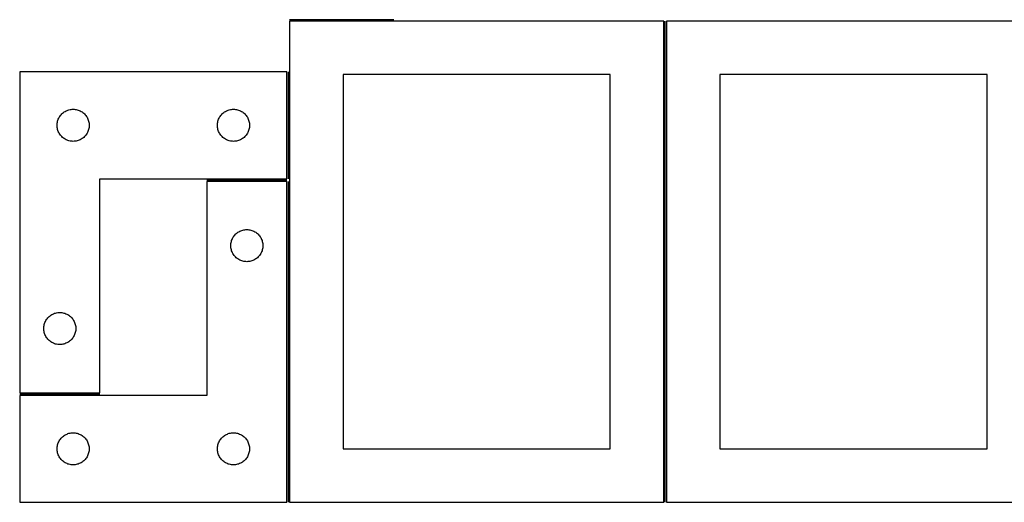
# Model space of a CAD drawing. Header units: millimetres. Extents: x 7 to 1239, y 7 to 1316.
# Tile 1 of 24: x 7 to 559, y 7 to 277. Entities that reach past the tile are written whole.
import ezdxf

# ---------------------------------------------------------------- set-up
doc = ezdxf.new("R2010")
doc.units = ezdxf.units.MM
doc.layers.add('COMMON', color=5, linetype='CONTINUOUS', true_color=0x0000ff)
doc.layers.add('CUT', color=7, linetype='CONTINUOUS', true_color=0x000000)

msp = doc.modelspace()

# ---------------------------------------------------------------- linework, layer by layer
at = {"layer": 'COMMON'}
for p, q in [((216.500006, 277.250012), (158.000007, 277.250012)), ((368.750018, 6.500006), (368.750018, 276.500006)), ((157.250006, 248.000012), (157.250006, 188.000012)), ((156.500006, 187.250012), (111.500006, 187.250012)), ((157.250006, 186.500006), (157.250006, 6.500006)), ((51.500006, 67.250012), (6.500006, 67.250012))]:
    msp.add_line(p, q, dxfattribs=at)
at = {"layer": 'CUT'}
for p, q in [((368.000007, 276.500006), (158.000007, 276.500006)), ((158.000007, 276.500006), (158.000007, 6.500006)), ((368.000007, 6.500006), (368.000007, 276.500006)), ((579.500018, 276.500006), (369.500018, 276.500006)), ((369.500018, 276.500006), (369.500018, 6.500006)), ((6.500006, 248.000012), (6.500006, 68.000012)), ((156.500006, 248.000012), (6.500006, 248.000012)), ((156.500006, 188.000012), (156.500006, 248.000012)), ((338.000007, 246.500006), (188.000007, 246.500006)), ((188.000007, 246.500006), (188.000007, 36.500006)), ((338.000007, 36.500006), (338.000007, 246.500006)), ((549.500018, 246.500006), (399.500018, 246.500006)), ((399.500018, 246.500006), (399.500018, 36.500006)), ((549.500018, 36.500006), (549.500018, 246.500006)), ((33.607051, 226.522383), (34.170635, 226.693344)), ((34.170635, 226.693344), (34.744193, 226.82708)), ((34.744193, 226.82708), (35.32527, 226.923016)), ((35.32527, 226.923016), (35.911378, 226.980742)), ((35.911378, 226.980742), (36.500006, 227.000012)), ((36.500006, 227.000012), (37.088634, 226.980742)), ((37.088634, 226.980742), (37.674742, 226.923016)), ((37.674742, 226.923016), (38.255819, 226.82708)), ((38.255819, 226.82708), (38.829377, 226.693344)), ((38.829377, 226.693344), (39.392961, 226.522383)), ((123.607051, 226.522383), (124.170635, 226.693344)), ((124.170635, 226.693344), (124.744193, 226.82708)), ((124.744193, 226.82708), (125.32527, 226.923016)), ((125.32527, 226.923016), (125.911378, 226.980742)), ((125.911378, 226.980742), (126.500006, 227.000012)), ((126.500006, 227.000012), (127.088634, 226.980742)), ((127.088634, 226.980742), (127.674742, 226.923016)), ((127.674742, 226.923016), (128.255819, 226.82708)), ((128.255819, 226.82708), (128.829377, 226.693344)), ((128.829377, 226.693344), (129.392961, 226.522383)), ((27.977635, 220.892967), (28.18509, 221.444163)), ((28.18509, 221.444163), (28.428151, 221.98061)), ((28.428151, 221.98061), (28.705777, 222.500012)), ((28.705777, 222.500012), (29.016779, 223.000144)), ((29.016779, 223.000144), (29.359826, 223.478865)), ((29.359826, 223.478865), (29.733448, 223.934124)), ((29.733448, 223.934124), (30.136045, 224.363973)), ((30.136045, 224.363973), (30.565894, 224.76657)), ((30.565894, 224.76657), (31.021153, 225.140192)), ((31.021153, 225.140192), (31.499874, 225.483239)), ((31.499874, 225.483239), (32.000006, 225.794241)), ((32.000006, 225.794241), (32.519408, 226.071867)), ((32.519408, 226.071867), (33.055855, 226.314928)), ((33.055855, 226.314928), (33.607051, 226.522383)), ((39.392961, 226.522383), (39.944157, 226.314928)), ((39.944157, 226.314928), (40.480604, 226.071867)), ((40.480604, 226.071867), (41.000006, 225.794241)), ((41.000006, 225.794241), (41.500138, 225.483239)), ((41.500138, 225.483239), (41.978859, 225.140192)), ((41.978859, 225.140192), (42.434118, 224.76657)), ((42.434118, 224.76657), (42.863967, 224.363973)), ((42.863967, 224.363973), (43.266564, 223.934124)), ((43.266564, 223.934124), (43.640186, 223.478865)), ((43.640186, 223.478865), (43.983233, 223.000144)), ((43.983233, 223.000144), (44.294235, 222.500012)), ((44.294235, 222.500012), (44.571861, 221.98061)), ((44.571861, 221.98061), (44.814922, 221.444163)), ((44.814922, 221.444163), (45.022377, 220.892967)), ((117.977635, 220.892967), (118.18509, 221.444163)), ((118.18509, 221.444163), (118.428151, 221.98061)), ((118.428151, 221.98061), (118.705777, 222.500012)), ((118.705777, 222.500012), (119.016779, 223.000144)), ((119.016779, 223.000144), (119.359826, 223.478865)), ((119.359826, 223.478865), (119.733448, 223.934124)), ((119.733448, 223.934124), (120.136045, 224.363973)), ((120.136045, 224.363973), (120.565894, 224.76657)), ((120.565894, 224.76657), (121.021153, 225.140192)), ((121.021153, 225.140192), (121.499874, 225.483239)), ((121.499874, 225.483239), (122.000006, 225.794241)), ((122.000006, 225.794241), (122.519408, 226.071867)), ((122.519408, 226.071867), (123.055855, 226.314928)), ((123.055855, 226.314928), (123.607051, 226.522383)), ((129.392961, 226.522383), (129.944157, 226.314928)), ((129.944157, 226.314928), (130.480604, 226.071867)), ((130.480604, 226.071867), (131.000006, 225.794241)), ((131.000006, 225.794241), (131.500138, 225.483239)), ((131.500138, 225.483239), (131.978859, 225.140192)), ((131.978859, 225.140192), (132.434118, 224.76657)), ((132.434118, 224.76657), (132.863967, 224.363973)), ((132.863967, 224.363973), (133.266564, 223.934124)), ((133.266564, 223.934124), (133.640186, 223.478865)), ((133.640186, 223.478865), (133.983233, 223.000144)), ((133.983233, 223.000144), (134.294235, 222.500012)), ((134.294235, 222.500012), (134.571861, 221.98061)), ((134.571861, 221.98061), (134.814922, 221.444163)), ((134.814922, 221.444163), (135.022377, 220.892967)), ((27.500006, 218.000012), (27.519276, 218.58864)), ((27.519276, 217.411384), (27.500006, 218.000012)), ((27.519276, 218.58864), (27.577002, 219.174748)), ((27.577002, 216.825276), (27.519276, 217.411384)), ((27.577002, 219.174748), (27.672938, 219.755825)), ((27.672938, 216.244199), (27.577002, 216.825276)), ((27.672938, 219.755825), (27.806674, 220.329383)), ((27.806674, 215.670641), (27.672938, 216.244199)), ((27.806674, 220.329383), (27.977635, 220.892967)), ((27.977635, 215.107057), (27.806674, 215.670641)), ((45.022377, 220.892967), (45.193338, 220.329383)), ((45.193338, 215.670641), (45.022377, 215.107057)), ((45.193338, 220.329383), (45.327074, 219.755825)), ((45.327074, 216.244199), (45.193338, 215.670641)), ((45.327074, 219.755825), (45.42301, 219.174748)), ((45.42301, 216.825276), (45.327074, 216.244199)), ((45.42301, 219.174748), (45.480736, 218.58864)), ((45.480736, 217.411384), (45.42301, 216.825276)), ((45.480736, 218.58864), (45.500006, 218.000012)), ((45.500006, 218.000012), (45.480736, 217.411384)), ((117.500006, 218.000012), (117.519276, 218.58864)), ((117.519276, 217.411384), (117.500006, 218.000012)), ((117.519276, 218.58864), (117.577002, 219.174748)), ((117.577002, 216.825276), (117.519276, 217.411384)), ((117.577002, 219.174748), (117.672938, 219.755825)), ((117.672938, 216.244199), (117.577002, 216.825276)), ((117.672938, 219.755825), (117.806674, 220.329383)), ((117.806674, 215.670641), (117.672938, 216.244199)), ((117.806674, 220.329383), (117.977635, 220.892967)), ((117.977635, 215.107057), (117.806674, 215.670641)), ((135.022377, 220.892967), (135.193338, 220.329383)), ((135.193338, 215.670641), (135.022377, 215.107057)), ((135.193338, 220.329383), (135.327074, 219.755825)), ((135.327074, 216.244199), (135.193338, 215.670641)), ((135.327074, 219.755825), (135.42301, 219.174748)), ((135.42301, 216.825276), (135.327074, 216.244199)), ((135.42301, 219.174748), (135.480736, 218.58864)), ((135.480736, 217.411384), (135.42301, 216.825276)), ((135.480736, 218.58864), (135.500006, 218.000012)), ((135.500006, 218.000012), (135.480736, 217.411384)), ((28.18509, 214.555861), (27.977635, 215.107057)), ((28.428151, 214.019414), (28.18509, 214.555861)), ((28.705777, 213.500012), (28.428151, 214.019414)), ((29.016779, 212.99988), (28.705777, 213.500012)), ((29.359826, 212.521159), (29.016779, 212.99988)), ((29.733448, 212.0659), (29.359826, 212.521159)), ((30.136045, 211.636051), (29.733448, 212.0659)), ((30.565894, 211.233454), (30.136045, 211.636051)), ((31.021153, 210.859832), (30.565894, 211.233454)), ((31.499874, 210.516785), (31.021153, 210.859832)), ((32.000006, 210.205783), (31.499874, 210.516785)), ((32.519408, 209.928157), (32.000006, 210.205783)), ((41.000006, 210.205783), (40.480604, 209.928157)), ((41.500138, 210.516785), (41.000006, 210.205783)), ((41.978859, 210.859832), (41.500138, 210.516785)), ((42.434118, 211.233454), (41.978859, 210.859832)), ((42.863967, 211.636051), (42.434118, 211.233454)), ((43.266564, 212.0659), (42.863967, 211.636051)), ((43.640186, 212.521159), (43.266564, 212.0659)), ((43.983233, 212.99988), (43.640186, 212.521159)), ((44.294235, 213.500012), (43.983233, 212.99988)), ((44.571861, 214.019414), (44.294235, 213.500012)), ((44.814922, 214.555861), (44.571861, 214.019414)), ((45.022377, 215.107057), (44.814922, 214.555861)), ((118.18509, 214.555861), (117.977635, 215.107057)), ((118.428151, 214.019414), (118.18509, 214.555861)), ((118.705777, 213.500012), (118.428151, 214.019414)), ((119.016779, 212.99988), (118.705777, 213.500012)), ((119.359826, 212.521159), (119.016779, 212.99988)), ((119.733448, 212.0659), (119.359826, 212.521159)), ((120.136045, 211.636051), (119.733448, 212.0659)), ((120.565894, 211.233454), (120.136045, 211.636051)), ((121.021153, 210.859832), (120.565894, 211.233454)), ((121.499874, 210.516785), (121.021153, 210.859832)), ((122.000006, 210.205783), (121.499874, 210.516785)), ((122.519408, 209.928157), (122.000006, 210.205783)), ((131.000006, 210.205783), (130.480604, 209.928157)), ((131.500138, 210.516785), (131.000006, 210.205783)), ((131.978859, 210.859832), (131.500138, 210.516785)), ((132.434118, 211.233454), (131.978859, 210.859832)), ((132.863967, 211.636051), (132.434118, 211.233454)), ((133.266564, 212.0659), (132.863967, 211.636051)), ((133.640186, 212.521159), (133.266564, 212.0659)), ((133.983233, 212.99988), (133.640186, 212.521159)), ((134.294235, 213.500012), (133.983233, 212.99988)), ((134.571861, 214.019414), (134.294235, 213.500012)), ((134.814922, 214.555861), (134.571861, 214.019414)), ((135.022377, 215.107057), (134.814922, 214.555861)), ((33.055855, 209.685096), (32.519408, 209.928157)), ((33.607051, 209.477641), (33.055855, 209.685096)), ((34.170635, 209.30668), (33.607051, 209.477641)), ((34.744193, 209.172944), (34.170635, 209.30668)), ((35.32527, 209.077008), (34.744193, 209.172944)), ((35.911378, 209.019282), (35.32527, 209.077008)), ((36.500006, 209.000012), (35.911378, 209.019282)), ((37.088634, 209.019282), (36.500006, 209.000012)), ((37.674742, 209.077008), (37.088634, 209.019282)), ((38.255819, 209.172944), (37.674742, 209.077008)), ((38.829377, 209.30668), (38.255819, 209.172944)), ((39.392961, 209.477641), (38.829377, 209.30668)), ((39.944157, 209.685096), (39.392961, 209.477641)), ((40.480604, 209.928157), (39.944157, 209.685096)), ((123.055855, 209.685096), (122.519408, 209.928157)), ((123.607051, 209.477641), (123.055855, 209.685096)), ((124.170635, 209.30668), (123.607051, 209.477641)), ((124.744193, 209.172944), (124.170635, 209.30668)), ((125.32527, 209.077008), (124.744193, 209.172944)), ((125.911378, 209.019282), (125.32527, 209.077008)), ((126.500006, 209.000012), (125.911378, 209.019282)), ((127.088634, 209.019282), (126.500006, 209.000012)), ((127.674742, 209.077008), (127.088634, 209.019282)), ((128.255819, 209.172944), (127.674742, 209.077008)), ((128.829377, 209.30668), (128.255819, 209.172944)), ((129.392961, 209.477641), (128.829377, 209.30668)), ((129.944157, 209.685096), (129.392961, 209.477641)), ((130.480604, 209.928157), (129.944157, 209.685096)), ((51.500006, 68.000012), (51.500006, 188.000012)), ((51.500006, 188.000012), (156.500006, 188.000012)), ((156.500006, 186.500006), (111.500006, 186.500006)), ((111.500006, 186.500006), (111.500006, 66.500006)), ((156.500006, 6.500006), (156.500006, 186.500006)), ((125.928151, 154.480604), (126.205777, 155.000006)), ((126.205777, 155.000006), (126.516779, 155.500138)), ((126.516779, 155.500138), (126.859826, 155.978859)), ((126.859826, 155.978859), (127.233448, 156.434118)), ((127.233448, 156.434118), (127.636045, 156.863967)), ((127.636045, 156.863967), (128.065894, 157.266564)), ((128.065894, 157.266564), (128.521153, 157.640186)), ((128.521153, 157.640186), (128.999874, 157.983233)), ((128.999874, 157.983233), (129.500006, 158.294235)), ((129.500006, 158.294235), (130.019408, 158.571861)), ((130.019408, 158.571861), (130.555855, 158.814922)), ((130.555855, 158.814922), (131.107051, 159.022377)), ((131.107051, 159.022377), (131.670635, 159.193338)), ((131.670635, 159.193338), (132.244193, 159.327074)), ((132.244193, 159.327074), (132.82527, 159.42301)), ((132.82527, 159.42301), (133.411378, 159.480736)), ((133.411378, 159.480736), (134.000006, 159.500006)), ((134.000006, 159.500006), (134.588634, 159.480736)), ((134.588634, 159.480736), (135.174742, 159.42301)), ((135.174742, 159.42301), (135.755819, 159.327074)), ((135.755819, 159.327074), (136.329377, 159.193338)), ((136.329377, 159.193338), (136.892961, 159.022377)), ((136.892961, 159.022377), (137.444157, 158.814922)), ((137.444157, 158.814922), (137.980604, 158.571861)), ((137.980604, 158.571861), (138.500006, 158.294235)), ((138.500006, 158.294235), (139.000138, 157.983233)), ((139.000138, 157.983233), (139.478859, 157.640186)), ((139.478859, 157.640186), (139.934118, 157.266564)), ((139.934118, 157.266564), (140.363967, 156.863967)), ((140.363967, 156.863967), (140.766564, 156.434118)), ((140.766564, 156.434118), (141.140186, 155.978859)), ((141.140186, 155.978859), (141.483233, 155.500138)), ((141.483233, 155.500138), (141.794235, 155.000006)), ((141.794235, 155.000006), (142.071861, 154.480604)), ((125.000006, 150.500006), (125.019276, 151.088634)), ((125.019276, 149.911378), (125.000006, 150.500006)), ((125.019276, 151.088634), (125.077002, 151.674742)), ((125.077002, 149.32527), (125.019276, 149.911378)), ((125.077002, 151.674742), (125.172938, 152.255819)), ((125.172938, 148.744193), (125.077002, 149.32527)), ((125.172938, 152.255819), (125.306674, 152.829377)), ((125.306674, 152.829377), (125.477635, 153.392961)), ((125.477635, 153.392961), (125.68509, 153.944157)), ((125.68509, 153.944157), (125.928151, 154.480604)), ((142.071861, 154.480604), (142.314922, 153.944157)), ((142.314922, 153.944157), (142.522377, 153.392961)), ((142.522377, 153.392961), (142.693338, 152.829377)), ((142.693338, 152.829377), (142.827074, 152.255819)), ((142.827074, 152.255819), (142.92301, 151.674742)), ((142.92301, 149.32527), (142.827074, 148.744193)), ((142.92301, 151.674742), (142.980736, 151.088634)), ((142.980736, 149.911378), (142.92301, 149.32527)), ((142.980736, 151.088634), (143.000006, 150.500006)), ((143.000006, 150.500006), (142.980736, 149.911378)), ((125.306674, 148.170635), (125.172938, 148.744193)), ((125.477635, 147.607051), (125.306674, 148.170635)), ((125.68509, 147.055855), (125.477635, 147.607051)), ((125.928151, 146.519408), (125.68509, 147.055855)), ((126.205777, 146.000006), (125.928151, 146.519408)), ((126.516779, 145.499874), (126.205777, 146.000006)), ((126.859826, 145.021153), (126.516779, 145.499874)), ((127.233448, 144.565894), (126.859826, 145.021153)), ((127.636045, 144.136045), (127.233448, 144.565894)), ((128.065894, 143.733448), (127.636045, 144.136045)), ((128.521153, 143.359826), (128.065894, 143.733448)), ((139.934118, 143.733448), (139.478859, 143.359826)), ((140.363967, 144.136045), (139.934118, 143.733448)), ((140.766564, 144.565894), (140.363967, 144.136045)), ((141.140186, 145.021153), (140.766564, 144.565894)), ((141.483233, 145.499874), (141.140186, 145.021153)), ((141.794235, 146.000006), (141.483233, 145.499874)), ((142.071861, 146.519408), (141.794235, 146.000006)), ((142.314922, 147.055855), (142.071861, 146.519408)), ((142.522377, 147.607051), (142.314922, 147.055855)), ((142.693338, 148.170635), (142.522377, 147.607051)), ((142.827074, 148.744193), (142.693338, 148.170635)), ((128.999874, 143.016779), (128.521153, 143.359826)), ((129.500006, 142.705777), (128.999874, 143.016779)), ((130.019408, 142.428151), (129.500006, 142.705777)), ((130.555855, 142.18509), (130.019408, 142.428151)), ((131.107051, 141.977635), (130.555855, 142.18509)), ((131.670635, 141.806674), (131.107051, 141.977635)), ((132.244193, 141.672938), (131.670635, 141.806674)), ((132.82527, 141.577002), (132.244193, 141.672938)), ((133.411378, 141.519276), (132.82527, 141.577002)), ((134.000006, 141.500006), (133.411378, 141.519276)), ((134.588634, 141.519276), (134.000006, 141.500006)), ((135.174742, 141.577002), (134.588634, 141.519276)), ((135.755819, 141.672938), (135.174742, 141.577002)), ((136.329377, 141.806674), (135.755819, 141.672938)), ((136.892961, 141.977635), (136.329377, 141.806674)), ((137.444157, 142.18509), (136.892961, 141.977635)), ((137.980604, 142.428151), (137.444157, 142.18509)), ((138.500006, 142.705777), (137.980604, 142.428151)), ((139.000138, 143.016779), (138.500006, 142.705777)), ((139.478859, 143.359826), (139.000138, 143.016779)), ((22.636045, 110.363973), (23.065894, 110.76657)), ((23.065894, 110.76657), (23.521153, 111.140192)), ((23.521153, 111.140192), (23.999874, 111.483239)), ((23.999874, 111.483239), (24.500006, 111.794241)), ((24.500006, 111.794241), (25.019408, 112.071867)), ((25.019408, 112.071867), (25.555855, 112.314928)), ((25.555855, 112.314928), (26.107051, 112.522383)), ((26.107051, 112.522383), (26.670635, 112.693344)), ((26.670635, 112.693344), (27.244193, 112.82708)), ((27.244193, 112.82708), (27.82527, 112.923016)), ((27.82527, 112.923016), (28.411378, 112.980742)), ((28.411378, 112.980742), (29.000006, 113.000012)), ((29.000006, 113.000012), (29.588634, 112.980742)), ((29.588634, 112.980742), (30.174742, 112.923016)), ((30.174742, 112.923016), (30.755819, 112.82708)), ((30.755819, 112.82708), (31.329377, 112.693344)), ((31.329377, 112.693344), (31.892961, 112.522383)), ((31.892961, 112.522383), (32.444157, 112.314928)), ((32.444157, 112.314928), (32.980604, 112.071867)), ((32.980604, 112.071867), (33.500006, 111.794241)), ((33.500006, 111.794241), (34.000138, 111.483239)), ((34.000138, 111.483239), (34.478859, 111.140192)), ((34.478859, 111.140192), (34.934118, 110.76657)), ((34.934118, 110.76657), (35.363967, 110.363973)), ((20.019276, 104.58864), (20.077002, 105.174748)), ((20.077002, 105.174748), (20.172938, 105.755825)), ((20.172938, 105.755825), (20.306674, 106.329383)), ((20.306674, 106.329383), (20.477635, 106.892967)), ((20.477635, 106.892967), (20.68509, 107.444163)), ((20.68509, 107.444163), (20.928151, 107.98061)), ((20.928151, 107.98061), (21.205777, 108.500012)), ((21.205777, 108.500012), (21.516779, 109.000144)), ((21.516779, 109.000144), (21.859826, 109.478865)), ((21.859826, 109.478865), (22.233448, 109.934124)), ((22.233448, 109.934124), (22.636045, 110.363973)), ((35.363967, 110.363973), (35.766564, 109.934124)), ((35.766564, 109.934124), (36.140186, 109.478865)), ((36.140186, 109.478865), (36.483233, 109.000144)), ((36.483233, 109.000144), (36.794235, 108.500012)), ((36.794235, 108.500012), (37.071861, 107.98061)), ((37.071861, 107.98061), (37.314922, 107.444163)), ((37.314922, 107.444163), (37.522377, 106.892967)), ((37.522377, 106.892967), (37.693338, 106.329383)), ((37.693338, 106.329383), (37.827074, 105.755825)), ((37.827074, 105.755825), (37.92301, 105.174748)), ((37.92301, 105.174748), (37.980736, 104.58864)), ((20.000006, 104.000012), (20.019276, 104.58864)), ((20.019276, 103.411384), (20.000006, 104.000012)), ((20.077002, 102.825276), (20.019276, 103.411384)), ((20.172938, 102.244199), (20.077002, 102.825276)), ((20.306674, 101.670641), (20.172938, 102.244199)), ((20.477635, 101.107057), (20.306674, 101.670641)), ((20.68509, 100.555861), (20.477635, 101.107057)), ((20.928151, 100.019414), (20.68509, 100.555861)), ((21.205777, 99.500012), (20.928151, 100.019414)), ((21.516779, 98.99988), (21.205777, 99.500012)), ((36.794235, 99.500012), (36.483233, 98.99988)), ((37.071861, 100.019414), (36.794235, 99.500012)), ((37.314922, 100.555861), (37.071861, 100.019414)), ((37.522377, 101.107057), (37.314922, 100.555861)), ((37.693338, 101.670641), (37.522377, 101.107057)), ((37.827074, 102.244199), (37.693338, 101.670641)), ((37.92301, 102.825276), (37.827074, 102.244199)), ((37.980736, 103.411384), (37.92301, 102.825276)), ((37.980736, 104.58864), (38.000006, 104.000012)), ((38.000006, 104.000012), (37.980736, 103.411384)), ((21.859826, 98.521159), (21.516779, 98.99988)), ((22.233448, 98.0659), (21.859826, 98.521159)), ((22.636045, 97.636051), (22.233448, 98.0659)), ((23.065894, 97.233454), (22.636045, 97.636051)), ((23.521153, 96.859832), (23.065894, 97.233454)), ((23.999874, 96.516785), (23.521153, 96.859832)), ((24.500006, 96.205783), (23.999874, 96.516785)), ((25.019408, 95.928157), (24.500006, 96.205783)), ((25.555855, 95.685096), (25.019408, 95.928157)), ((26.107051, 95.477641), (25.555855, 95.685096)), ((26.670635, 95.30668), (26.107051, 95.477641)), ((27.244193, 95.172944), (26.670635, 95.30668)), ((27.82527, 95.077008), (27.244193, 95.172944)), ((28.411378, 95.019282), (27.82527, 95.077008)), ((29.000006, 95.000012), (28.411378, 95.019282)), ((29.588634, 95.019282), (29.000006, 95.000012)), ((30.174742, 95.077008), (29.588634, 95.019282)), ((30.755819, 95.172944), (30.174742, 95.077008)), ((31.329377, 95.30668), (30.755819, 95.172944)), ((31.892961, 95.477641), (31.329377, 95.30668)), ((32.444157, 95.685096), (31.892961, 95.477641)), ((32.980604, 95.928157), (32.444157, 95.685096)), ((33.500006, 96.205783), (32.980604, 95.928157)), ((34.000138, 96.516785), (33.500006, 96.205783)), ((34.478859, 96.859832), (34.000138, 96.516785)), ((34.934118, 97.233454), (34.478859, 96.859832)), ((35.363967, 97.636051), (34.934118, 97.233454)), ((35.766564, 98.0659), (35.363967, 97.636051)), ((36.140186, 98.521159), (35.766564, 98.0659)), ((36.483233, 98.99988), (36.140186, 98.521159)), ((6.500006, 68.000012), (51.500006, 68.000012)), ((111.500006, 66.500006), (6.500006, 66.500006)), ((6.500006, 66.500006), (6.500006, 6.500006)), ((31.499874, 43.983233), (32.000006, 44.294235)), ((32.000006, 44.294235), (32.519408, 44.571861)), ((32.519408, 44.571861), (33.055855, 44.814922)), ((33.055855, 44.814922), (33.607051, 45.022377)), ((33.607051, 45.022377), (34.170635, 45.193338)), ((34.170635, 45.193338), (34.744193, 45.327074)), ((34.744193, 45.327074), (35.32527, 45.42301)), ((35.32527, 45.42301), (35.911378, 45.480736)), ((35.911378, 45.480736), (36.500006, 45.500006)), ((36.500006, 45.500006), (37.088634, 45.480736)), ((37.088634, 45.480736), (37.674742, 45.42301)), ((37.674742, 45.42301), (38.255819, 45.327074)), ((38.255819, 45.327074), (38.829377, 45.193338)), ((38.829377, 45.193338), (39.392961, 45.022377)), ((39.392961, 45.022377), (39.944157, 44.814922)), ((39.944157, 44.814922), (40.480604, 44.571861)), ((40.480604, 44.571861), (41.000006, 44.294235)), ((41.000006, 44.294235), (41.500138, 43.983233)), ((121.499874, 43.983233), (122.000006, 44.294235)), ((122.000006, 44.294235), (122.519408, 44.571861)), ((122.519408, 44.571861), (123.055855, 44.814922)), ((123.055855, 44.814922), (123.607051, 45.022377)), ((123.607051, 45.022377), (124.170635, 45.193338)), ((124.170635, 45.193338), (124.744193, 45.327074)), ((124.744193, 45.327074), (125.32527, 45.42301)), ((125.32527, 45.42301), (125.911378, 45.480736)), ((125.911378, 45.480736), (126.500006, 45.500006)), ((126.500006, 45.500006), (127.088634, 45.480736)), ((127.088634, 45.480736), (127.674742, 45.42301)), ((127.674742, 45.42301), (128.255819, 45.327074)), ((128.255819, 45.327074), (128.829377, 45.193338)), ((128.829377, 45.193338), (129.392961, 45.022377)), ((129.392961, 45.022377), (129.944157, 44.814922)), ((129.944157, 44.814922), (130.480604, 44.571861)), ((130.480604, 44.571861), (131.000006, 44.294235)), ((131.000006, 44.294235), (131.500138, 43.983233)), ((27.672938, 38.255819), (27.806674, 38.829377)), ((27.806674, 38.829377), (27.977635, 39.392961)), ((27.977635, 39.392961), (28.18509, 39.944157)), ((28.18509, 39.944157), (28.428151, 40.480604)), ((28.428151, 40.480604), (28.705777, 41.000006)), ((28.705777, 41.000006), (29.016779, 41.500138)), ((29.016779, 41.500138), (29.359826, 41.978859)), ((29.359826, 41.978859), (29.733448, 42.434118)), ((29.733448, 42.434118), (30.136045, 42.863967)), ((30.136045, 42.863967), (30.565894, 43.266564)), ((30.565894, 43.266564), (31.021153, 43.640186)), ((31.021153, 43.640186), (31.499874, 43.983233)), ((41.500138, 43.983233), (41.978859, 43.640186)), ((41.978859, 43.640186), (42.434118, 43.266564)), ((42.434118, 43.266564), (42.863967, 42.863967)), ((42.863967, 42.863967), (43.266564, 42.434118)), ((43.266564, 42.434118), (43.640186, 41.978859)), ((43.640186, 41.978859), (43.983233, 41.500138)), ((43.983233, 41.500138), (44.294235, 41.000006)), ((44.294235, 41.000006), (44.571861, 40.480604)), ((44.571861, 40.480604), (44.814922, 39.944157)), ((44.814922, 39.944157), (45.022377, 39.392961)), ((45.022377, 39.392961), (45.193338, 38.829377)), ((45.193338, 38.829377), (45.327074, 38.255819)), ((117.672938, 38.255819), (117.806674, 38.829377)), ((117.806674, 38.829377), (117.977635, 39.392961)), ((117.977635, 39.392961), (118.18509, 39.944157)), ((118.18509, 39.944157), (118.428151, 40.480604)), ((118.428151, 40.480604), (118.705777, 41.000006)), ((118.705777, 41.000006), (119.016779, 41.500138)), ((119.016779, 41.500138), (119.359826, 41.978859)), ((119.359826, 41.978859), (119.733448, 42.434118)), ((119.733448, 42.434118), (120.136045, 42.863967)), ((120.136045, 42.863967), (120.565894, 43.266564)), ((120.565894, 43.266564), (121.021153, 43.640186)), ((121.021153, 43.640186), (121.499874, 43.983233)), ((131.500138, 43.983233), (131.978859, 43.640186)), ((131.978859, 43.640186), (132.434118, 43.266564)), ((132.434118, 43.266564), (132.863967, 42.863967)), ((132.863967, 42.863967), (133.266564, 42.434118)), ((133.266564, 42.434118), (133.640186, 41.978859)), ((133.640186, 41.978859), (133.983233, 41.500138)), ((133.983233, 41.500138), (134.294235, 41.000006)), ((134.294235, 41.000006), (134.571861, 40.480604)), ((134.571861, 40.480604), (134.814922, 39.944157)), ((134.814922, 39.944157), (135.022377, 39.392961)), ((135.022377, 39.392961), (135.193338, 38.829377)), ((135.193338, 38.829377), (135.327074, 38.255819)), ((27.500006, 36.500006), (27.519276, 37.088634)), ((27.519276, 35.911378), (27.500006, 36.500006)), ((27.519276, 37.088634), (27.577002, 37.674742)), ((27.577002, 35.32527), (27.519276, 35.911378)), ((27.577002, 37.674742), (27.672938, 38.255819)), ((27.672938, 34.744193), (27.577002, 35.32527)), ((27.806674, 34.170635), (27.672938, 34.744193)), ((27.977635, 33.607051), (27.806674, 34.170635)), ((28.18509, 33.055855), (27.977635, 33.607051)), ((45.022377, 33.607051), (44.814922, 33.055855)), ((45.193338, 34.170635), (45.022377, 33.607051)), ((45.327074, 34.744193), (45.193338, 34.170635)), ((45.327074, 38.255819), (45.42301, 37.674742)), ((45.42301, 35.32527), (45.327074, 34.744193)), ((45.42301, 37.674742), (45.480736, 37.088634)), ((45.480736, 35.911378), (45.42301, 35.32527)), ((45.480736, 37.088634), (45.500006, 36.500006)), ((45.500006, 36.500006), (45.480736, 35.911378)), ((117.500006, 36.500006), (117.519276, 37.088634)), ((117.519276, 35.911378), (117.500006, 36.500006)), ((117.519276, 37.088634), (117.577002, 37.674742)), ((117.577002, 35.32527), (117.519276, 35.911378)), ((117.577002, 37.674742), (117.672938, 38.255819)), ((117.672938, 34.744193), (117.577002, 35.32527)), ((117.806674, 34.170635), (117.672938, 34.744193)), ((117.977635, 33.607051), (117.806674, 34.170635)), ((118.18509, 33.055855), (117.977635, 33.607051)), ((135.022377, 33.607051), (134.814922, 33.055855)), ((135.193338, 34.170635), (135.022377, 33.607051)), ((135.327074, 34.744193), (135.193338, 34.170635)), ((135.327074, 38.255819), (135.42301, 37.674742)), ((135.42301, 35.32527), (135.327074, 34.744193)), ((135.42301, 37.674742), (135.480736, 37.088634)), ((135.480736, 35.911378), (135.42301, 35.32527)), ((135.480736, 37.088634), (135.500006, 36.500006)), ((135.500006, 36.500006), (135.480736, 35.911378)), ((188.000007, 36.500006), (338.000007, 36.500006)), ((399.500018, 36.500006), (549.500018, 36.500006)), ((28.428151, 32.519408), (28.18509, 33.055855)), ((28.705777, 32.000006), (28.428151, 32.519408)), ((29.016779, 31.499874), (28.705777, 32.000006)), ((29.359826, 31.021153), (29.016779, 31.499874)), ((29.733448, 30.565894), (29.359826, 31.021153)), ((30.136045, 30.136045), (29.733448, 30.565894)), ((30.565894, 29.733448), (30.136045, 30.136045)), ((31.021153, 29.359826), (30.565894, 29.733448)), ((31.499874, 29.016779), (31.021153, 29.359826)), ((32.000006, 28.705777), (31.499874, 29.016779)), ((32.519408, 28.428151), (32.000006, 28.705777)), ((33.055855, 28.18509), (32.519408, 28.428151)), ((33.607051, 27.977635), (33.055855, 28.18509)), ((34.170635, 27.806674), (33.607051, 27.977635)), ((34.744193, 27.672938), (34.170635, 27.806674)), ((35.32527, 27.577002), (34.744193, 27.672938)), ((38.255819, 27.672938), (37.674742, 27.577002)), ((38.829377, 27.806674), (38.255819, 27.672938)), ((39.392961, 27.977635), (38.829377, 27.806674)), ((39.944157, 28.18509), (39.392961, 27.977635)), ((40.480604, 28.428151), (39.944157, 28.18509)), ((41.000006, 28.705777), (40.480604, 28.428151)), ((41.500138, 29.016779), (41.000006, 28.705777)), ((41.978859, 29.359826), (41.500138, 29.016779)), ((42.434118, 29.733448), (41.978859, 29.359826)), ((42.863967, 30.136045), (42.434118, 29.733448)), ((43.266564, 30.565894), (42.863967, 30.136045)), ((43.640186, 31.021153), (43.266564, 30.565894)), ((43.983233, 31.499874), (43.640186, 31.021153)), ((44.294235, 32.000006), (43.983233, 31.499874)), ((44.571861, 32.519408), (44.294235, 32.000006)), ((44.814922, 33.055855), (44.571861, 32.519408)), ((118.428151, 32.519408), (118.18509, 33.055855)), ((118.705777, 32.000006), (118.428151, 32.519408)), ((119.016779, 31.499874), (118.705777, 32.000006)), ((119.359826, 31.021153), (119.016779, 31.499874)), ((119.733448, 30.565894), (119.359826, 31.021153)), ((120.136045, 30.136045), (119.733448, 30.565894)), ((120.565894, 29.733448), (120.136045, 30.136045)), ((121.021153, 29.359826), (120.565894, 29.733448)), ((121.499874, 29.016779), (121.021153, 29.359826)), ((122.000006, 28.705777), (121.499874, 29.016779)), ((122.519408, 28.428151), (122.000006, 28.705777)), ((123.055855, 28.18509), (122.519408, 28.428151)), ((123.607051, 27.977635), (123.055855, 28.18509)), ((124.170635, 27.806674), (123.607051, 27.977635)), ((124.744193, 27.672938), (124.170635, 27.806674)), ((125.32527, 27.577002), (124.744193, 27.672938)), ((128.255819, 27.672938), (127.674742, 27.577002)), ((128.829377, 27.806674), (128.255819, 27.672938)), ((129.392961, 27.977635), (128.829377, 27.806674)), ((129.944157, 28.18509), (129.392961, 27.977635)), ((130.480604, 28.428151), (129.944157, 28.18509)), ((131.000006, 28.705777), (130.480604, 28.428151)), ((131.500138, 29.016779), (131.000006, 28.705777)), ((131.978859, 29.359826), (131.500138, 29.016779)), ((132.434118, 29.733448), (131.978859, 29.359826)), ((132.863967, 30.136045), (132.434118, 29.733448)), ((133.266564, 30.565894), (132.863967, 30.136045)), ((133.640186, 31.021153), (133.266564, 30.565894)), ((133.983233, 31.499874), (133.640186, 31.021153)), ((134.294235, 32.000006), (133.983233, 31.499874)), ((134.571861, 32.519408), (134.294235, 32.000006)), ((134.814922, 33.055855), (134.571861, 32.519408)), ((35.911378, 27.519276), (35.32527, 27.577002)), ((36.500006, 27.500006), (35.911378, 27.519276)), ((37.088634, 27.519276), (36.500006, 27.500006)), ((37.674742, 27.577002), (37.088634, 27.519276)), ((125.911378, 27.519276), (125.32527, 27.577002)), ((126.500006, 27.500006), (125.911378, 27.519276)), ((127.088634, 27.519276), (126.500006, 27.500006)), ((127.674742, 27.577002), (127.088634, 27.519276)), ((6.500006, 6.500006), (156.500006, 6.500006)), ((158.000007, 6.500006), (368.000007, 6.500006)), ((369.500018, 6.500006), (579.500018, 6.500006))]:
    msp.add_line(p, q, dxfattribs=at)

doc.saveas('drawing.dxf')
